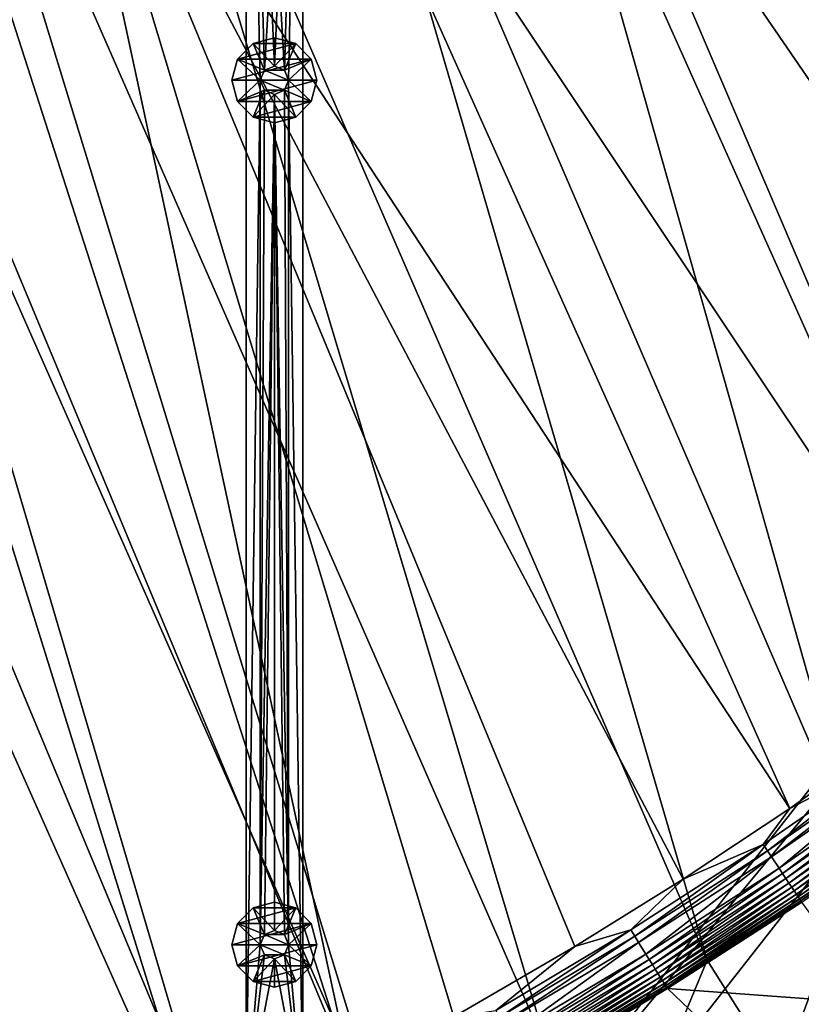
# Model space of a CAD drawing. Header units: metres. Extents: x 0 to 1501, y -1015 to 0.
# Tile 25 of 38: x 766 to 1042, y -639 to -292. Entities that reach past the tile are written whole.
import ezdxf

# ---------------------------------------------------------------- set-up
doc = ezdxf.new("R2010")
doc.units = ezdxf.units.M

msp = doc.modelspace()

# ---------------------------------------------------------------- linework, layer by layer
at = {"layer": 'None'}
for points in [[(863.073975, -123.910141, -406), (928.658752, -113.104782, -406), (1062.969604, -587.750427, -406)], [(1062.969604, -587.750427, -406), (928.658752, -113.104782, -406), (1115.29248, -549.992249, -406)], [(928.658752, -113.104782, -406), (1176.091064, -271.071716, -406), (1115.29248, -549.992249, -406)], [(797.747375, -137.438324, -406), (863.073975, -123.910141, -406), (1009.002441, -623.525391, -406)], [(1009.002441, -623.525391, -406), (863.073975, -123.910141, -406), (1062.969604, -587.750427, -406)], [(732.884949, -153.671341, -406), (797.747375, -137.438324, -406), (953.535645, -657.19519, -406)], [(953.535645, -657.19519, -406), (797.747375, -137.438324, -406), (1009.002441, -623.525391, -406)], [(852.363037, -155.16153, -403), (1099.690308, -525.830444, -403), (928.027771, -142.184464, -403)], [(1099.690308, -525.830444, -403), (1159.021484, -478.837067, -403), (928.027771, -142.184464, -403)], [(928.027771, -142.184464, -403), (1159.021484, -478.837067, -403), (1177.562988, -270.158661, -403)], [(668.619629, -172.593781, -406), (732.884949, -153.671341, -406), (896.670044, -688.680969, -406)], [(896.670044, -688.680969, -406), (732.884949, -153.671341, -406), (953.535645, -657.19519, -406)], [(777.408325, -171.755096, -403), (1038.202026, -569.963806, -403), (852.363037, -155.16153, -403)], [(1038.202026, -569.963806, -403), (1099.690308, -525.830444, -403), (852.363037, -155.16153, -403)], [(605.147095, -194.159134, -406), (668.619629, -172.593781, -406), (838.549561, -717.892029, -406)], [(838.549561, -717.892029, -406), (668.619629, -172.593781, -406), (896.670044, -688.680969, -406)], [(729.207825, -184.446411, -403), (883.227234, -663.339172, -403), (777.408325, -171.755096, -403)], [(962.287109, -618.693909, -403), (1000.588257, -594.864319, -403), (777.408325, -171.755096, -403)], [(1000.588257, -594.864319, -403), (1038.202026, -569.963806, -403), (777.408325, -171.755096, -403)], [(883.227234, -663.339172, -403), (919.637268, -643.513, -403), (777.408325, -171.755096, -403)], [(777.408325, -171.755096, -403), (919.637268, -643.513, -403), (962.287109, -618.693909, -403)], [(729.207825, -184.446411, -403), (688.716125, -196.364151, -403), (883.227234, -663.339172, -403)], [(542.608215, -218.322891, -406), (605.147095, -194.159134, -406), (779.312256, -744.756042, -406)], [(779.312256, -744.756042, -406), (605.147095, -194.159134, -406), (838.549561, -717.892029, -406)], [(688.716125, -196.364151, -403), (635.930908, -213.669968, -403), (833.802429, -688.34259, -403)], [(688.716125, -196.364151, -403), (833.802429, -688.34259, -403), (883.227234, -663.339172, -403)], [(635.930908, -213.669968, -403), (583.776184, -232.799683, -403), (783.53894, -711.620422, -403)], [(635.930908, -213.669968, -403), (783.53894, -711.620422, -403), (833.802429, -688.34259, -403)], [(719.086121, -769.217773, -406), (542.608215, -218.322891, -406), (779.312256, -744.756042, -406)], [(583.776184, -232.799683, -403), (732.65155, -733.082275, -403), (783.53894, -711.620422, -403)], [(1099.690308, -525.830444, -403), (1038.202026, -569.963806, -403), (1074.527222, -550.999573, -402.52005)], [(1074.527222, -550.999573, -402.52005), (1028.866821, -582.703247, -402.52005), (1030.323608, -584.880981, -401.92572)], [(1074.527222, -550.999573, -402.52005), (1038.202026, -569.963806, -403), (1028.866821, -582.703247, -402.52005)], [(1076.058594, -553.125549, -401.92572), (1074.527222, -550.999573, -402.52005), (1030.323608, -584.880981, -401.92572)], [(1076.058594, -553.125549, -401.92572), (1030.323608, -584.880981, -401.92572), (1031.745361, -587.006287, -401.100159)], [(1077.553101, -555.200317, -401.100159), (1076.058594, -553.125549, -401.92572), (1031.745361, -587.006287, -401.100159)], [(1077.553101, -555.200317, -401.100159), (1031.745361, -587.006287, -401.100159), (1034.43335, -591.024475, -398.780426)], [(1080.378662, -559.122925, -398.780426), (1077.553101, -555.200317, -401.100159), (1034.43335, -591.024475, -398.780426)], [(1080.378662, -559.122925, -398.780426), (1034.43335, -591.024475, -398.780426), (1035.679443, -592.887085, -397.307617)], [(1081.688477, -560.941284, -397.307617), (1080.378662, -559.122925, -398.780426), (1035.679443, -592.887085, -397.307617)], [(1081.688477, -560.941284, -397.307617), (1035.679443, -592.887085, -397.307617), (1036.847168, -594.63269, -395.641296)], [(1082.916016, -562.645386, -395.641296), (1081.688477, -560.941284, -397.307617), (1036.847168, -594.63269, -395.641296)], [(1082.916016, -562.645386, -395.641296), (1036.847168, -594.63269, -395.641296), (1037.927246, -596.247192, -393.793457)], [(1084.05127, -564.221497, -393.793457), (1082.916016, -562.645386, -395.641296), (1037.927246, -596.247192, -393.793457)], [(1084.05127, -564.221497, -393.793457), (1037.927246, -596.247192, -393.793457), (1038.911499, -597.718628, -391.779236)], [(1085.08606, -565.657959, -391.779236), (1084.05127, -564.221497, -393.793457), (1038.911499, -597.718628, -391.779236)], [(1085.08606, -565.657959, -391.779236), (1038.911499, -597.718628, -391.779236), (1039.792603, -599.035767, -389.61441)], [(1086.012207, -566.943787, -389.61441), (1085.08606, -565.657959, -391.779236), (1039.792603, -599.035767, -389.61441)], [(1086.012207, -566.943787, -389.61441), (1039.792603, -599.035767, -389.61441), (1040.562866, -600.187195, -387.314758)], [(1086.821899, -568.06781, -387.314758), (1086.012207, -566.943787, -389.61441), (1040.562866, -600.187195, -387.314758)], [(1086.821899, -568.06781, -387.314758), (1040.562866, -600.187195, -387.314758), (1041.215332, -601.162476, -384.897552)], [(1087.507813, -569.019958, -384.897552), (1086.821899, -568.06781, -387.314758), (1041.215332, -601.162476, -384.897552)], [(1087.507813, -569.019958, -384.897552), (1041.215332, -601.162476, -384.897552), (1041.745361, -601.954712, -382.385681)], [(1088.064819, -569.793335, -382.385681), (1087.507813, -569.019958, -384.897552), (1041.745361, -601.954712, -382.385681)], [(1038.202026, -569.963806, -403), (1000.588257, -594.864319, -403), (1028.866821, -582.703247, -402.52005)], [(1088.064819, -569.793335, -382.385681), (1041.745361, -601.954712, -382.385681), (1042.148926, -602.557983, -379.803467)], [(1088.489136, -570.382263, -379.803467), (1088.064819, -569.793335, -382.385681), (1042.148926, -602.557983, -379.803467)], [(1088.489136, -570.382263, -379.803467), (1042.148926, -602.557983, -379.803467), (1042.428833, -602.96167, -377.175201)], [(1028.866821, -582.703247, -402.52005), (982.141113, -612.802002, -402.52005), (983.521606, -615.02887, -401.92572)], [(1028.866821, -582.703247, -402.52005), (1000.588257, -594.864319, -403), (982.141113, -612.802002, -402.52005)], [(1030.323608, -584.880981, -401.92572), (1028.866821, -582.703247, -402.52005), (983.521606, -615.02887, -401.92572)], [(1030.323608, -584.880981, -401.92572), (983.521606, -615.02887, -401.92572), (984.868896, -617.202148, -401.100159)], [(1031.745361, -587.006287, -401.100159), (1030.323608, -584.880981, -401.92572), (984.868896, -617.202148, -401.100159)], [(1031.745361, -587.006287, -401.100159), (984.868896, -617.202148, -401.100159), (987.416138, -621.310974, -398.780426)], [(1034.43335, -591.024475, -398.780426), (1031.745361, -587.006287, -401.100159), (987.416138, -621.310974, -398.780426)], [(1009.002441, -623.525391, -406), (1062.969604, -587.750427, -406), (1034.834961, -664.224976, -63)], [(1062.969604, -587.750427, -406), (1069.902588, -641.350098, -63), (1034.834961, -664.224976, -63)], [(1034.43335, -591.024475, -398.780426), (987.416138, -621.310974, -398.780426), (988.596924, -623.215698, -397.307617)], [(1035.679443, -592.887085, -397.307617), (1034.43335, -591.024475, -398.780426), (988.596924, -623.215698, -397.307617)], [(1035.679443, -592.887085, -397.307617), (988.596924, -623.215698, -397.307617), (989.703491, -625.000671, -395.641296)], [(1036.847168, -594.63269, -395.641296), (1035.679443, -592.887085, -397.307617), (989.703491, -625.000671, -395.641296)], [(1000.588257, -594.864319, -403), (962.287109, -618.693909, -403), (982.141113, -612.802002, -402.52005)], [(1036.847168, -594.63269, -395.641296), (989.703491, -625.000671, -395.641296), (990.726929, -626.651611, -393.793457)], [(1037.927246, -596.247192, -393.793457), (1036.847168, -594.63269, -395.641296), (990.726929, -626.651611, -393.793457)], [(1037.927246, -596.247192, -393.793457), (990.726929, -626.651611, -393.793457), (991.659729, -628.15625, -391.779236)], [(1038.911499, -597.718628, -391.779236), (1037.927246, -596.247192, -393.793457), (991.659729, -628.15625, -391.779236)], [(1038.911499, -597.718628, -391.779236), (991.659729, -628.15625, -391.779236), (992.49469, -629.503113, -389.61441)], [(1039.792603, -599.035767, -389.61441), (1038.911499, -597.718628, -391.779236), (992.49469, -629.503113, -389.61441)], [(1039.792603, -599.035767, -389.61441), (992.49469, -629.503113, -389.61441), (993.224609, -630.680542, -387.314758)], [(1040.562866, -600.187195, -387.314758), (1039.792603, -599.035767, -389.61441), (993.224609, -630.680542, -387.314758)], [(1040.562866, -600.187195, -387.314758), (993.224609, -630.680542, -387.314758), (993.842834, -631.677795, -384.897552)], [(1041.215332, -601.162476, -384.897552), (1040.562866, -600.187195, -387.314758), (993.842834, -631.677795, -384.897552)], [(1041.215332, -601.162476, -384.897552), (993.842834, -631.677795, -384.897552), (994.345093, -632.487976, -382.385681)], [(1041.745361, -601.954712, -382.385681), (1041.215332, -601.162476, -384.897552), (994.345093, -632.487976, -382.385681)], [(1041.745361, -601.954712, -382.385681), (994.345093, -632.487976, -382.385681), (994.727478, -633.104797, -379.803467)], [(1042.148926, -602.557983, -379.803467), (1041.745361, -601.954712, -382.385681), (994.727478, -633.104797, -379.803467)], [(1042.148926, -602.557983, -379.803467), (994.727478, -633.104797, -379.803467), (994.994629, -633.517944, -377.175201)], [(1042.428833, -602.96167, -377.175201), (1042.148926, -602.557983, -379.803467), (994.994629, -633.517944, -377.175201)], [(1042.428833, -602.96167, -377.175201), (994.994629, -633.517944, -377.175201), (1068.918579, -638.870056, -60)], [(982.141113, -612.802002, -402.52005), (934.405334, -641.262634, -402.52005), (935.707886, -643.536011, -401.92572)], [(982.141113, -612.802002, -402.52005), (962.287109, -618.693909, -403), (934.405334, -641.262634, -402.52005)], [(983.521606, -615.02887, -401.92572), (982.141113, -612.802002, -402.52005), (935.707886, -643.536011, -401.92572)], [(983.521606, -615.02887, -401.92572), (935.707886, -643.536011, -401.92572), (936.979065, -645.754639, -401.100159)], [(984.868896, -617.202148, -401.100159), (983.521606, -615.02887, -401.92572), (936.979065, -645.754639, -401.100159)], [(984.868896, -617.202148, -401.100159), (936.979065, -645.754639, -401.100159), (939.382446, -649.949219, -398.780426)], [(987.416138, -621.310974, -398.780426), (984.868896, -617.202148, -401.100159), (939.382446, -649.949219, -398.780426)], [(962.287109, -618.693909, -403), (919.637268, -643.513, -403), (934.405334, -641.262634, -402.52005)], [(987.416138, -621.310974, -398.780426), (939.382446, -649.949219, -398.780426), (940.496582, -651.893677, -397.307617)], [(988.596924, -623.215698, -397.307617), (987.416138, -621.310974, -398.780426), (940.496582, -651.893677, -397.307617)], [(988.596924, -623.215698, -397.307617), (940.496582, -651.893677, -397.307617), (941.540649, -653.715942, -395.641296)], [(989.703491, -625.000671, -395.641296), (988.596924, -623.215698, -397.307617), (941.540649, -653.715942, -395.641296)], [(989.703491, -625.000671, -395.641296), (941.540649, -653.715942, -395.641296), (942.506348, -655.401306, -393.793457)], [(990.726929, -626.651611, -393.793457), (989.703491, -625.000671, -395.641296), (942.506348, -655.401306, -393.793457)], [(953.535645, -657.19519, -406), (1009.002441, -623.525391, -406), (977.723938, -698.892883, -63)], [(1009.002441, -623.525391, -406), (1034.834961, -664.224976, -63), (977.723938, -698.892883, -63)], [(990.726929, -626.651611, -393.793457), (942.506348, -655.401306, -393.793457), (943.386475, -656.937378, -391.779236)], [(991.659729, -628.15625, -391.779236), (990.726929, -626.651611, -393.793457), (943.386475, -656.937378, -391.779236)], [(991.659729, -628.15625, -391.779236), (943.386475, -656.937378, -391.779236), (944.174255, -658.312378, -389.61441)], [(992.49469, -629.503113, -389.61441), (991.659729, -628.15625, -391.779236), (944.174255, -658.312378, -389.61441)], [(992.49469, -629.503113, -389.61441), (944.174255, -658.312378, -389.61441), (944.862976, -659.514343, -387.314758)], [(993.224609, -630.680542, -387.314758), (992.49469, -629.503113, -389.61441), (944.862976, -659.514343, -387.314758)], [(993.224609, -630.680542, -387.314758), (944.862976, -659.514343, -387.314758), (945.446289, -660.532471, -384.897552)], [(993.842834, -631.677795, -384.897552), (993.224609, -630.680542, -387.314758), (945.446289, -660.532471, -384.897552)], [(993.842834, -631.677795, -384.897552), (945.446289, -660.532471, -384.897552), (945.920166, -661.359497, -382.385681)], [(994.345093, -632.487976, -382.385681), (993.842834, -631.677795, -384.897552), (945.920166, -661.359497, -382.385681)], [(994.345093, -632.487976, -382.385681), (945.920166, -661.359497, -382.385681), (946.281006, -661.989258, -379.803467)], [(994.727478, -633.104797, -379.803467), (994.345093, -632.487976, -382.385681), (946.281006, -661.989258, -379.803467)], [(994.727478, -633.104797, -379.803467), (946.281006, -661.989258, -379.803467), (946.530518, -662.412903, -377.175201)], [(994.994629, -633.517944, -377.175201), (994.727478, -633.104797, -379.803467), (946.530518, -662.412903, -377.175201)], [(994.994629, -633.517944, -377.175201), (946.530518, -662.412903, -377.175201), (1028.373047, -665.224487, -60)], [(1068.918579, -638.870056, -60), (994.994629, -633.517944, -377.175201), (1028.373047, -665.224487, -60)], [(1028.373047, -665.224487, -60), (1068.801636, -652.155579, -60), (1068.918579, -638.870056, -60)]]:
    msp.add_3dface(points, dxfattribs=at)
at = {"layer": 'None01'}
for points in [[(866.291931, -79.783813, -410), (846.291931, -79.783813, -410), (859.825745, -309.464569, -410)], [(846.291931, -79.783813, -410), (856.290222, -308.000092, -410), (859.825745, -309.464569, -410)], [(846.291931, -675.469116, -410), (851.290222, -313.000092, -410), (846.291931, -79.783813, -410)], [(851.290222, -313.000092, -410), (852.754639, -309.464569, -410), (846.291931, -79.783813, -410)], [(846.291931, -79.783813, -410), (852.754639, -309.464569, -410), (856.290222, -308.000092, -410)], [(846.291931, -79.783813, -430), (846.291931, -675.469116, -430), (846.291931, -79.783813, -410)], [(846.291931, -675.469116, -430), (846.291931, -675.469116, -410), (846.291931, -79.783813, -410)], [(866.291931, -79.783813, -430), (852.754639, -309.464569, -430), (846.291931, -79.783813, -430)], [(852.754639, -309.464569, -430), (851.290222, -313.000092, -430), (846.291931, -79.783813, -430)], [(846.291931, -79.783813, -430), (851.290222, -313.000092, -430), (846.291931, -675.469116, -430)], [(856.290222, -308.000092, -430), (852.754639, -309.464569, -430), (866.291931, -79.783813, -430)], [(859.825745, -309.464569, -430), (856.290222, -308.000092, -430), (866.291931, -79.783813, -430)], [(859.825745, -309.464569, -410), (861.290222, -313.000092, -410), (866.291931, -79.783813, -410)], [(859.825745, -309.464569, -430), (866.291931, -79.783813, -430), (861.290222, -313.000092, -430)], [(866.291931, -79.783813, -410), (861.290222, -313.000092, -410), (866.291931, -675.469116, -410)], [(866.291931, -79.783813, -430), (866.291931, -675.469116, -430), (861.290222, -313.000092, -430)], [(866.291931, -675.469116, -410), (866.291931, -675.469116, -430), (866.291931, -79.783813, -410)], [(866.291931, -675.469116, -430), (866.291931, -79.783813, -430), (866.291931, -79.783813, -410)], [(1420.450195, -116.977798, -410), (1404.711548, -104.637085, -410), (937.769287, -700.150574, -410)], [(1404.711548, -104.637085, -410), (1404.711548, -104.637085, -430), (937.769287, -700.150574, -410)], [(1404.711548, -104.637085, -430), (937.769287, -700.150574, -430), (937.769287, -700.150574, -410)], [(937.769287, -700.150574, -430), (1404.711548, -104.637085, -430), (1420.450195, -116.977798, -430)], [(953.507996, -712.491272, -410), (1420.450195, -116.977798, -410), (937.769287, -700.150574, -410)], [(953.507996, -712.491272, -430), (937.769287, -700.150574, -430), (1420.450195, -116.977798, -430)], [(953.507996, -712.491272, -410), (953.507996, -712.491272, -430), (1420.450195, -116.977798, -410)], [(953.507996, -712.491272, -430), (1420.450195, -116.977798, -430), (1420.450195, -116.977798, -410)], [(856.290222, -298.000092, -550), (848.790222, -300.009705, -550), (856.290222, -298.000092, -510)], [(848.790222, -300.009705, -550), (848.790222, -300.009705, -510), (856.290222, -298.000092, -510)], [(863.790222, -300.009705, -550), (848.790222, -300.009705, -550), (856.290222, -298.000092, -550)], [(856.290222, -308.000092, -510), (856.290222, -298.000092, -510), (848.790222, -300.009705, -510)], [(863.790222, -300.009705, -550), (856.290222, -298.000092, -550), (863.790222, -300.009705, -510)], [(856.290222, -298.000092, -550), (856.290222, -298.000092, -510), (863.790222, -300.009705, -510)], [(863.790222, -300.009705, -510), (856.290222, -298.000092, -510), (856.290222, -308.000092, -510)], [(848.790222, -300.009705, -550), (843.299805, -305.500092, -550), (848.790222, -300.009705, -510)], [(843.299805, -305.500092, -550), (843.299805, -305.500092, -510), (848.790222, -300.009705, -510)], [(869.280579, -305.500092, -550), (843.299805, -305.500092, -550), (863.790222, -300.009705, -550)], [(843.299805, -305.500092, -550), (848.790222, -300.009705, -550), (863.790222, -300.009705, -550)], [(848.790222, -300.009705, -510), (843.299805, -305.500092, -510), (852.754639, -309.464569, -510)], [(856.290222, -308.000092, -510), (848.790222, -300.009705, -510), (852.754639, -309.464569, -510)], [(859.825745, -309.464569, -510), (863.790222, -300.009705, -510), (856.290222, -308.000092, -510)], [(869.280579, -305.500092, -510), (863.790222, -300.009705, -510), (859.825745, -309.464569, -510)], [(869.280579, -305.500092, -550), (863.790222, -300.009705, -550), (869.280579, -305.500092, -510)], [(863.790222, -300.009705, -550), (863.790222, -300.009705, -510), (869.280579, -305.500092, -510)], [(843.299805, -305.500092, -550), (841.290222, -313.000092, -550), (843.299805, -305.500092, -510)], [(841.290222, -313.000092, -550), (841.290222, -313.000092, -510), (843.299805, -305.500092, -510)], [(871.290222, -313.000092, -550), (841.290222, -313.000092, -550), (869.280579, -305.500092, -550)], [(841.290222, -313.000092, -550), (843.299805, -305.500092, -550), (869.280579, -305.500092, -550)], [(843.299805, -305.500092, -510), (841.290222, -313.000092, -510), (851.290222, -313.000092, -510)], [(852.754639, -309.464569, -510), (843.299805, -305.500092, -510), (851.290222, -313.000092, -510)], [(861.290222, -313.000092, -510), (869.280579, -305.500092, -510), (859.825745, -309.464569, -510)], [(871.290222, -313.000092, -510), (869.280579, -305.500092, -510), (861.290222, -313.000092, -510)], [(871.290222, -313.000092, -550), (869.280579, -305.500092, -550), (871.290222, -313.000092, -510)], [(869.280579, -305.500092, -550), (869.280579, -305.500092, -510), (871.290222, -313.000092, -510)], [(856.290222, -308.000092, -410), (852.754639, -309.464569, -410), (856.290222, -308.000092, -408)], [(852.754639, -309.464569, -410), (852.754639, -309.464569, -408), (856.290222, -308.000092, -408)], [(856.290222, -308.000092, -408), (852.754639, -309.464569, -408), (859.825745, -309.464569, -408)], [(856.290222, -308.000092, -510), (852.754639, -309.464569, -510), (856.290222, -308.000092, -430)], [(852.754639, -309.464569, -510), (852.754639, -309.464569, -430), (856.290222, -308.000092, -430)], [(856.290222, -308.000092, -408), (859.825745, -309.464569, -408), (856.290222, -308.000092, -410)], [(859.825745, -309.464569, -408), (859.825745, -309.464569, -410), (856.290222, -308.000092, -410)], [(856.290222, -308.000092, -430), (859.825745, -309.464569, -430), (856.290222, -308.000092, -510)], [(859.825745, -309.464569, -430), (859.825745, -309.464569, -510), (856.290222, -308.000092, -510)], [(852.754639, -309.464569, -410), (851.290222, -313.000092, -410), (852.754639, -309.464569, -408)], [(851.290222, -313.000092, -410), (851.290222, -313.000092, -408), (852.754639, -309.464569, -408)], [(852.754639, -309.464569, -408), (851.290222, -313.000092, -408), (861.290222, -313.000092, -408)], [(852.754639, -309.464569, -510), (851.290222, -313.000092, -510), (852.754639, -309.464569, -430)], [(851.290222, -313.000092, -510), (851.290222, -313.000092, -430), (852.754639, -309.464569, -430)], [(852.754639, -309.464569, -408), (861.290222, -313.000092, -408), (859.825745, -309.464569, -408)], [(859.825745, -309.464569, -408), (861.290222, -313.000092, -408), (859.825745, -309.464569, -410)], [(861.290222, -313.000092, -408), (861.290222, -313.000092, -410), (859.825745, -309.464569, -410)], [(859.825745, -309.464569, -430), (861.290222, -313.000092, -430), (859.825745, -309.464569, -510)], [(861.290222, -313.000092, -430), (861.290222, -313.000092, -510), (859.825745, -309.464569, -510)], [(843.299805, -320.500092, -510), (841.290222, -313.000092, -510), (843.299805, -320.500092, -550)], [(841.290222, -313.000092, -510), (841.290222, -313.000092, -550), (843.299805, -320.500092, -550)], [(843.299805, -320.500092, -550), (841.290222, -313.000092, -550), (871.290222, -313.000092, -550)], [(851.290222, -313.000092, -510), (841.290222, -313.000092, -510), (843.299805, -320.500092, -510)], [(869.280579, -320.500092, -550), (843.299805, -320.500092, -550), (871.290222, -313.000092, -550)], [(851.290222, -313.000092, -510), (843.299805, -320.500092, -510), (852.754639, -316.535614, -510)], [(851.290222, -618.000122, -410), (851.290222, -313.000092, -410), (846.291931, -675.469116, -410)], [(851.290222, -313.000092, -430), (851.290222, -618.000122, -430), (846.291931, -675.469116, -430)], [(852.754639, -316.535614, -410), (851.290222, -313.000092, -410), (851.290222, -618.000122, -410)], [(851.290222, -313.000092, -410), (852.754639, -316.535614, -410), (851.290222, -313.000092, -408)], [(852.754639, -316.535614, -410), (852.754639, -316.535614, -408), (851.290222, -313.000092, -408)], [(851.290222, -313.000092, -408), (859.825745, -316.535614, -408), (861.290222, -313.000092, -408)], [(851.290222, -313.000092, -408), (852.754639, -316.535614, -408), (859.825745, -316.535614, -408)], [(851.290222, -313.000092, -510), (852.754639, -316.535614, -510), (851.290222, -313.000092, -430)], [(852.754639, -316.535614, -510), (852.754639, -316.535614, -430), (851.290222, -313.000092, -430)], [(851.290222, -313.000092, -430), (852.754639, -316.535614, -430), (851.290222, -618.000122, -430)], [(861.290222, -313.000092, -410), (859.825745, -316.535614, -410), (861.290222, -618.000122, -410)], [(861.290222, -313.000092, -408), (859.825745, -316.535614, -408), (861.290222, -313.000092, -410)], [(859.825745, -316.535614, -408), (859.825745, -316.535614, -410), (861.290222, -313.000092, -410)], [(861.290222, -313.000092, -430), (859.825745, -316.535614, -430), (861.290222, -313.000092, -510)], [(859.825745, -316.535614, -430), (859.825745, -316.535614, -510), (861.290222, -313.000092, -510)], [(859.825745, -316.535614, -510), (869.280579, -320.500092, -510), (861.290222, -313.000092, -510)], [(859.825745, -316.535614, -430), (861.290222, -313.000092, -430), (861.290222, -618.000122, -430)], [(861.290222, -313.000092, -410), (861.290222, -618.000122, -410), (866.291931, -675.469116, -410)], [(869.280579, -320.500092, -510), (871.290222, -313.000092, -510), (861.290222, -313.000092, -510)], [(861.290222, -313.000092, -430), (866.291931, -675.469116, -430), (861.290222, -618.000122, -430)], [(871.290222, -313.000092, -510), (869.280579, -320.500092, -510), (871.290222, -313.000092, -550)], [(869.280579, -320.500092, -510), (869.280579, -320.500092, -550), (871.290222, -313.000092, -550)], [(843.299805, -320.500092, -510), (848.790222, -325.990479, -510), (852.754639, -316.535614, -510)], [(852.754639, -316.535614, -510), (848.790222, -325.990479, -510), (856.290222, -318.000092, -510)], [(848.790222, -325.990479, -510), (856.290222, -328.000092, -510), (856.290222, -318.000092, -510)], [(852.754639, -316.535614, -410), (851.290222, -618.000122, -410), (856.290222, -318.000092, -410)], [(852.754639, -316.535614, -430), (856.290222, -318.000092, -430), (851.290222, -618.000122, -430)], [(851.290222, -618.000122, -410), (852.754639, -614.464539, -410), (856.290222, -318.000092, -410)], [(851.290222, -618.000122, -430), (856.290222, -318.000092, -430), (852.754639, -614.464539, -430)], [(852.754639, -316.535614, -410), (856.290222, -318.000092, -410), (852.754639, -316.535614, -408)], [(856.290222, -318.000092, -410), (856.290222, -318.000092, -408), (852.754639, -316.535614, -408)], [(852.754639, -316.535614, -408), (856.290222, -318.000092, -408), (859.825745, -316.535614, -408)], [(852.754639, -316.535614, -510), (856.290222, -318.000092, -510), (852.754639, -316.535614, -430)], [(856.290222, -318.000092, -510), (856.290222, -318.000092, -430), (852.754639, -316.535614, -430)], [(856.290222, -318.000092, -410), (852.754639, -614.464539, -410), (856.290222, -613.000122, -410)], [(856.290222, -318.000092, -430), (856.290222, -613.000122, -430), (852.754639, -614.464539, -430)], [(859.825745, -316.535614, -410), (856.290222, -318.000092, -410), (861.290222, -618.000122, -410)], [(859.825745, -316.535614, -408), (856.290222, -318.000092, -408), (859.825745, -316.535614, -410)], [(856.290222, -318.000092, -408), (856.290222, -318.000092, -410), (859.825745, -316.535614, -410)], [(859.825745, -316.535614, -430), (856.290222, -318.000092, -430), (859.825745, -316.535614, -510)], [(856.290222, -318.000092, -430), (856.290222, -318.000092, -510), (859.825745, -316.535614, -510)], [(856.290222, -318.000092, -510), (863.790222, -325.990479, -510), (859.825745, -316.535614, -510)], [(859.825745, -316.535614, -430), (861.290222, -618.000122, -430), (856.290222, -318.000092, -430)], [(861.290222, -618.000122, -410), (856.290222, -318.000092, -410), (859.825745, -614.464539, -410)], [(856.290222, -318.000092, -410), (856.290222, -613.000122, -410), (859.825745, -614.464539, -410)], [(856.290222, -318.000092, -510), (856.290222, -328.000092, -510), (863.790222, -325.990479, -510)], [(861.290222, -618.000122, -430), (859.825745, -614.464539, -430), (856.290222, -318.000092, -430)], [(856.290222, -318.000092, -430), (859.825745, -614.464539, -430), (856.290222, -613.000122, -430)], [(863.790222, -325.990479, -510), (869.280579, -320.500092, -510), (859.825745, -316.535614, -510)], [(848.790222, -325.990479, -510), (843.299805, -320.500092, -510), (848.790222, -325.990479, -550)], [(843.299805, -320.500092, -510), (843.299805, -320.500092, -550), (848.790222, -325.990479, -550)], [(848.790222, -325.990479, -550), (843.299805, -320.500092, -550), (869.280579, -320.500092, -550)], [(863.790222, -325.990479, -550), (848.790222, -325.990479, -550), (869.280579, -320.500092, -550)], [(869.280579, -320.500092, -510), (863.790222, -325.990479, -510), (869.280579, -320.500092, -550)], [(863.790222, -325.990479, -510), (863.790222, -325.990479, -550), (869.280579, -320.500092, -550)], [(856.290222, -328.000092, -510), (848.790222, -325.990479, -510), (856.290222, -328.000092, -550)], [(848.790222, -325.990479, -510), (848.790222, -325.990479, -550), (856.290222, -328.000092, -550)], [(863.790222, -325.990479, -550), (856.290222, -328.000092, -550), (848.790222, -325.990479, -550)], [(863.790222, -325.990479, -510), (856.290222, -328.000092, -510), (863.790222, -325.990479, -550)], [(856.290222, -328.000092, -510), (856.290222, -328.000092, -550), (863.790222, -325.990479, -550)], [(856.290222, -603.000122, -550), (848.790222, -605.009705, -550), (856.290222, -603.000122, -510)], [(848.790222, -605.009705, -550), (848.790222, -605.009705, -510), (856.290222, -603.000122, -510)], [(863.790222, -605.009705, -550), (848.790222, -605.009705, -550), (856.290222, -603.000122, -550)], [(856.290222, -613.000122, -510), (856.290222, -603.000122, -510), (848.790222, -605.009705, -510)], [(863.790222, -605.009705, -550), (856.290222, -603.000122, -550), (863.790222, -605.009705, -510)], [(856.290222, -603.000122, -550), (856.290222, -603.000122, -510), (863.790222, -605.009705, -510)], [(863.790222, -605.009705, -510), (856.290222, -603.000122, -510), (856.290222, -613.000122, -510)], [(848.790222, -605.009705, -550), (843.299805, -610.500122, -550), (848.790222, -605.009705, -510)], [(843.299805, -610.500122, -550), (843.299805, -610.500122, -510), (848.790222, -605.009705, -510)], [(869.280579, -610.500122, -550), (843.299805, -610.500122, -550), (863.790222, -605.009705, -550)], [(843.299805, -610.500122, -550), (848.790222, -605.009705, -550), (863.790222, -605.009705, -550)], [(848.790222, -605.009705, -510), (843.299805, -610.500122, -510), (852.754639, -614.464539, -510)], [(856.290222, -613.000122, -510), (848.790222, -605.009705, -510), (852.754639, -614.464539, -510)], [(859.825745, -614.464539, -510), (863.790222, -605.009705, -510), (856.290222, -613.000122, -510)], [(869.280579, -610.500122, -510), (863.790222, -605.009705, -510), (859.825745, -614.464539, -510)], [(869.280579, -610.500122, -550), (863.790222, -605.009705, -550), (869.280579, -610.500122, -510)], [(863.790222, -605.009705, -550), (863.790222, -605.009705, -510), (869.280579, -610.500122, -510)], [(843.299805, -610.500122, -550), (841.290222, -618.000122, -550), (843.299805, -610.500122, -510)], [(841.290222, -618.000122, -550), (841.290222, -618.000122, -510), (843.299805, -610.500122, -510)], [(871.290222, -618.000122, -550), (841.290222, -618.000122, -550), (869.280579, -610.500122, -550)], [(841.290222, -618.000122, -550), (843.299805, -610.500122, -550), (869.280579, -610.500122, -550)], [(843.299805, -610.500122, -510), (841.290222, -618.000122, -510), (851.290222, -618.000122, -510)], [(852.754639, -614.464539, -510), (843.299805, -610.500122, -510), (851.290222, -618.000122, -510)], [(861.290222, -618.000122, -510), (869.280579, -610.500122, -510), (859.825745, -614.464539, -510)], [(871.290222, -618.000122, -510), (869.280579, -610.500122, -510), (861.290222, -618.000122, -510)], [(871.290222, -618.000122, -550), (869.280579, -610.500122, -550), (871.290222, -618.000122, -510)], [(869.280579, -610.500122, -550), (869.280579, -610.500122, -510), (871.290222, -618.000122, -510)], [(852.754639, -614.464539, -410), (851.290222, -618.000122, -410), (852.754639, -614.464539, -408)], [(851.290222, -618.000122, -410), (851.290222, -618.000122, -408), (852.754639, -614.464539, -408)], [(852.754639, -614.464539, -408), (851.290222, -618.000122, -408), (861.290222, -618.000122, -408)], [(852.754639, -614.464539, -510), (851.290222, -618.000122, -510), (852.754639, -614.464539, -430)], [(851.290222, -618.000122, -510), (851.290222, -618.000122, -430), (852.754639, -614.464539, -430)], [(856.290222, -613.000122, -410), (852.754639, -614.464539, -410), (856.290222, -613.000122, -408)], [(852.754639, -614.464539, -410), (852.754639, -614.464539, -408), (856.290222, -613.000122, -408)], [(856.290222, -613.000122, -408), (852.754639, -614.464539, -408), (859.825745, -614.464539, -408)], [(856.290222, -613.000122, -510), (852.754639, -614.464539, -510), (856.290222, -613.000122, -430)], [(852.754639, -614.464539, -510), (852.754639, -614.464539, -430), (856.290222, -613.000122, -430)], [(852.754639, -614.464539, -408), (861.290222, -618.000122, -408), (859.825745, -614.464539, -408)], [(856.290222, -613.000122, -408), (859.825745, -614.464539, -408), (856.290222, -613.000122, -410)], [(859.825745, -614.464539, -408), (859.825745, -614.464539, -410), (856.290222, -613.000122, -410)], [(856.290222, -613.000122, -430), (859.825745, -614.464539, -430), (856.290222, -613.000122, -510)], [(859.825745, -614.464539, -430), (859.825745, -614.464539, -510), (856.290222, -613.000122, -510)], [(859.825745, -614.464539, -408), (861.290222, -618.000122, -408), (859.825745, -614.464539, -410)], [(861.290222, -618.000122, -408), (861.290222, -618.000122, -410), (859.825745, -614.464539, -410)], [(859.825745, -614.464539, -430), (861.290222, -618.000122, -430), (859.825745, -614.464539, -510)], [(861.290222, -618.000122, -430), (861.290222, -618.000122, -510), (859.825745, -614.464539, -510)], [(843.299805, -625.500122, -510), (841.290222, -618.000122, -510), (843.299805, -625.500122, -550)], [(841.290222, -618.000122, -510), (841.290222, -618.000122, -550), (843.299805, -625.500122, -550)], [(843.299805, -625.500122, -550), (841.290222, -618.000122, -550), (871.290222, -618.000122, -550)], [(851.290222, -618.000122, -510), (841.290222, -618.000122, -510), (843.299805, -625.500122, -510)], [(869.280579, -625.500122, -550), (843.299805, -625.500122, -550), (871.290222, -618.000122, -550)], [(851.290222, -618.000122, -510), (843.299805, -625.500122, -510), (852.754639, -621.535645, -510)], [(852.754639, -621.535645, -410), (851.290222, -618.000122, -410), (846.291931, -675.469116, -410)], [(846.291931, -675.469116, -430), (851.290222, -618.000122, -430), (852.754639, -621.535645, -430)], [(851.290222, -618.000122, -410), (852.754639, -621.535645, -410), (851.290222, -618.000122, -408)], [(852.754639, -621.535645, -410), (852.754639, -621.535645, -408), (851.290222, -618.000122, -408)], [(851.290222, -618.000122, -408), (859.825745, -621.535645, -408), (861.290222, -618.000122, -408)], [(851.290222, -618.000122, -408), (852.754639, -621.535645, -408), (859.825745, -621.535645, -408)], [(851.290222, -618.000122, -510), (852.754639, -621.535645, -510), (851.290222, -618.000122, -430)], [(852.754639, -621.535645, -510), (852.754639, -621.535645, -430), (851.290222, -618.000122, -430)], [(866.291931, -675.469116, -410), (861.290222, -618.000122, -410), (859.825745, -621.535645, -410)], [(861.290222, -618.000122, -408), (859.825745, -621.535645, -408), (861.290222, -618.000122, -410)], [(859.825745, -621.535645, -408), (859.825745, -621.535645, -410), (861.290222, -618.000122, -410)], [(861.290222, -618.000122, -430), (859.825745, -621.535645, -430), (861.290222, -618.000122, -510)], [(859.825745, -621.535645, -430), (859.825745, -621.535645, -510), (861.290222, -618.000122, -510)], [(859.825745, -621.535645, -510), (869.280579, -625.500122, -510), (861.290222, -618.000122, -510)], [(866.291931, -675.469116, -430), (859.825745, -621.535645, -430), (861.290222, -618.000122, -430)], [(869.280579, -625.500122, -510), (871.290222, -618.000122, -510), (861.290222, -618.000122, -510)], [(871.290222, -618.000122, -510), (869.280579, -625.500122, -510), (871.290222, -618.000122, -550)], [(869.280579, -625.500122, -510), (869.280579, -625.500122, -550), (871.290222, -618.000122, -550)], [(843.299805, -625.500122, -510), (848.790222, -630.990479, -510), (852.754639, -621.535645, -510)], [(846.291931, -675.469116, -410), (856.290222, -623.000122, -410), (852.754639, -621.535645, -410)], [(852.754639, -621.535645, -430), (856.290222, -623.000122, -430), (846.291931, -675.469116, -430)], [(852.754639, -621.535645, -510), (848.790222, -630.990479, -510), (856.290222, -623.000122, -510)], [(852.754639, -621.535645, -410), (856.290222, -623.000122, -410), (852.754639, -621.535645, -408)], [(856.290222, -623.000122, -410), (856.290222, -623.000122, -408), (852.754639, -621.535645, -408)], [(852.754639, -621.535645, -408), (856.290222, -623.000122, -408), (859.825745, -621.535645, -408)], [(852.754639, -621.535645, -510), (856.290222, -623.000122, -510), (852.754639, -621.535645, -430)], [(856.290222, -623.000122, -510), (856.290222, -623.000122, -430), (852.754639, -621.535645, -430)], [(859.825745, -621.535645, -410), (856.290222, -623.000122, -410), (866.291931, -675.469116, -410)], [(859.825745, -621.535645, -408), (856.290222, -623.000122, -408), (859.825745, -621.535645, -410)], [(856.290222, -623.000122, -408), (856.290222, -623.000122, -410), (859.825745, -621.535645, -410)], [(859.825745, -621.535645, -430), (856.290222, -623.000122, -430), (859.825745, -621.535645, -510)], [(856.290222, -623.000122, -430), (856.290222, -623.000122, -510), (859.825745, -621.535645, -510)], [(856.290222, -623.000122, -510), (863.790222, -630.990479, -510), (859.825745, -621.535645, -510)], [(866.291931, -675.469116, -430), (856.290222, -623.000122, -430), (859.825745, -621.535645, -430)], [(863.790222, -630.990479, -510), (869.280579, -625.500122, -510), (859.825745, -621.535645, -510)], [(866.291931, -675.469116, -410), (856.290222, -623.000122, -410), (846.291931, -675.469116, -410)], [(846.291931, -675.469116, -430), (856.290222, -623.000122, -430), (866.291931, -675.469116, -430)], [(848.790222, -630.990479, -510), (856.290222, -633.000122, -510), (856.290222, -623.000122, -510)], [(856.290222, -623.000122, -510), (856.290222, -633.000122, -510), (863.790222, -630.990479, -510)], [(848.790222, -630.990479, -510), (843.299805, -625.500122, -510), (848.790222, -630.990479, -550)], [(843.299805, -625.500122, -510), (843.299805, -625.500122, -550), (848.790222, -630.990479, -550)], [(848.790222, -630.990479, -550), (843.299805, -625.500122, -550), (869.280579, -625.500122, -550)], [(863.790222, -630.990479, -550), (848.790222, -630.990479, -550), (869.280579, -625.500122, -550)], [(869.280579, -625.500122, -510), (863.790222, -630.990479, -510), (869.280579, -625.500122, -550)], [(863.790222, -630.990479, -510), (863.790222, -630.990479, -550), (869.280579, -625.500122, -550)], [(856.290222, -633.000122, -510), (848.790222, -630.990479, -510), (856.290222, -633.000122, -550)], [(848.790222, -630.990479, -510), (848.790222, -630.990479, -550), (856.290222, -633.000122, -550)], [(863.790222, -630.990479, -550), (856.290222, -633.000122, -550), (848.790222, -630.990479, -550)], [(863.790222, -630.990479, -510), (856.290222, -633.000122, -510), (863.790222, -630.990479, -550)], [(856.290222, -633.000122, -510), (856.290222, -633.000122, -550), (863.790222, -630.990479, -550)]]:
    msp.add_3dface(points, dxfattribs=at)

doc.saveas('drawing.dxf')
